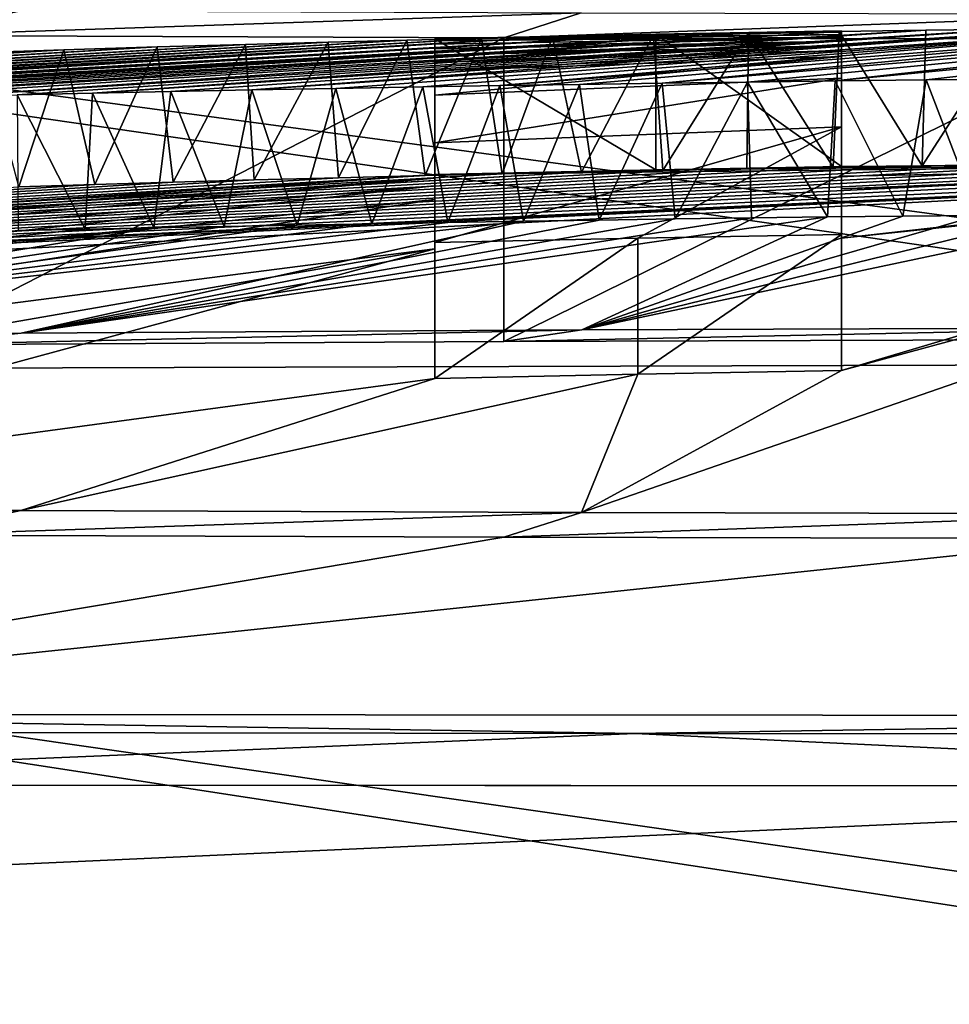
# Model space of a CAD drawing. Header units: millimetres. Extents: x -24 to 72, y 0 to 310.
# Tile 207 of 251: x -1.265 to -0.58, y 308.298 to 309.023. Entities that reach past the tile are written whole.
import ezdxf

# ---------------------------------------------------------------- set-up
doc = ezdxf.new("R2010")
doc.units = ezdxf.units.MM
doc.header["$LTSCALE"] = 65.185185
for name, color, linetype in [('299', 7, 'CONTINUOUS'), ('300', 7, 'CONTINUOUS'), ('343', 7, 'CONTINUOUS'), ('398', 7, 'CONTINUOUS'), ('401', 7, 'CONTINUOUS'), ('403', 7, 'CONTINUOUS'), ('404', 7, 'CONTINUOUS'), ('410', 7, 'CONTINUOUS'), ('411', 7, 'CONTINUOUS'), ('412', 7, 'CONTINUOUS'), ('413', 7, 'CONTINUOUS'), ('414', 7, 'CONTINUOUS'), ('415', 7, 'CONTINUOUS'), ('64', 7, 'CONTINUOUS'), ('76', 7, 'CONTINUOUS')]:
    doc.layers.add(name, color=color, linetype=linetype)

msp = doc.modelspace()

# ---------------------------------------------------------------- linework, layer by layer
at = {"layer": '299', "color": 7, "linetype": 'CONTINUOUS'}
for points in [[(-0.81156, 308.49718, 151.5117), (-2.40609, 308.49941, 151.77838), (-1.68497, 308.51159, 151.7091), (-0.81156, 308.49718, 151.5117)], [(0.00029, 308.51023, 151.56164), (-0.81156, 308.49718, 151.5117), (-1.68497, 308.51159, 151.7091), (0.00029, 308.51023, 151.56164)], [(0.80512, 308.49692, 151.5111), (-0.81156, 308.49718, 151.5117), (0.00029, 308.51023, 151.56164), (0.80512, 308.49692, 151.5111)], [(-0.81156, 308.49718, 151.5117), (-1.71602, 308.45949, 151.54827), (-2.40609, 308.49941, 151.77838), (-0.81156, 308.49718, 151.5117)], [(-0.00207, 308.45841, 151.39826), (-1.71602, 308.45949, 151.54827), (-0.81156, 308.49718, 151.5117), (-0.00207, 308.45841, 151.39826)], [(0.80512, 308.49692, 151.5111), (-0.00207, 308.45841, 151.39826), (-0.81156, 308.49718, 151.5117), (0.80512, 308.49692, 151.5111)]]:
    msp.add_3dface(points, dxfattribs=at)
at = {"layer": '300', "color": 7, "linetype": 'CONTINUOUS'}
for points in [[(-1.34925, 309.01182, 180.33995), (-0.90854, 309.01022, 180.2228), (-1.34909, 308.7838, 167.27655), (-1.34925, 309.01182, 180.33995)], [(-1.34909, 308.7838, 167.27655), (-0.90854, 309.01022, 180.2228), (-0.90842, 308.78629, 167.39366), (-1.34909, 308.7838, 167.27655)], [(-0.90854, 309.01022, 180.2228), (-0.45643, 309.00924, 180.1518), (-0.90842, 308.78629, 167.39366), (-0.90854, 309.01022, 180.2228)], [(-0.90842, 308.78629, 167.39366), (-0.45643, 309.00924, 180.1518), (-0.45628, 308.78778, 167.46465), (-0.90842, 308.78629, 167.39366)], [(-0.90846, 308.64198, 159.12602), (-1.68497, 308.51159, 151.7091), (-1.34917, 308.64357, 159.24317), (-0.90846, 308.64198, 159.12602)], [(-0.45635, 308.64099, 159.05502), (-1.68497, 308.51159, 151.7091), (-0.90846, 308.64198, 159.12602), (-0.45635, 308.64099, 159.05502)], [(0.00029, 308.51023, 151.56164), (-1.68497, 308.51159, 151.7091), (-0.45635, 308.64099, 159.05502), (0.00029, 308.51023, 151.56164)]]:
    msp.add_3dface(points, dxfattribs=at)
at = {"layer": '343', "color": 7, "linetype": 'CONTINUOUS'}
for points in [[(-1.26479, 309.02995, 180.60922), (-1.77434, 309.01402, 180.50184), (-1.66328, 309.03201, 180.76078), (-1.26479, 309.02995, 180.60922)], [(-1.34925, 309.01182, 180.33995), (-1.77434, 309.01402, 180.50184), (-1.26479, 309.02995, 180.60922), (-1.34925, 309.01182, 180.33995)], [(-0.85147, 309.02846, 180.49951), (-1.34925, 309.01182, 180.33995), (-1.26479, 309.02995, 180.60922), (-0.85147, 309.02846, 180.49951)], [(-0.90854, 309.01022, 180.2228), (-1.34925, 309.01182, 180.33995), (-0.85147, 309.02846, 180.49951), (-0.90854, 309.01022, 180.2228)], [(-0.42767, 309.02754, 180.43308), (-0.90854, 309.01022, 180.2228), (-0.85147, 309.02846, 180.49951), (-0.42767, 309.02754, 180.43308)], [(-0.45643, 309.00924, 180.1518), (-0.90854, 309.01022, 180.2228), (-0.42767, 309.02754, 180.43308), (-0.45643, 309.00924, 180.1518)]]:
    msp.add_3dface(points, dxfattribs=at)
at = {"layer": '398', "color": 7, "linetype": 'CONTINUOUS'}
for points in [[(-1.77413, 308.78035, 167.1147), (-1.34909, 308.7838, 167.27655), (-1.26449, 308.79252, 167.00686), (-1.77413, 308.78035, 167.1147)], [(-1.66299, 308.78929, 166.85532), (-1.77413, 308.78035, 167.1147), (-1.26449, 308.79252, 167.00686), (-1.66299, 308.78929, 166.85532)], [(-1.34909, 308.7838, 167.27655), (-0.90842, 308.78629, 167.39366), (-0.85111, 308.79486, 167.11654), (-1.34909, 308.7838, 167.27655)], [(-1.26449, 308.79252, 167.00686), (-1.34909, 308.7838, 167.27655), (-0.85111, 308.79486, 167.11654), (-1.26449, 308.79252, 167.00686)], [(-0.90842, 308.78629, 167.39366), (-0.45628, 308.78778, 167.46465), (-0.42735, 308.79626, 167.18293), (-0.90842, 308.78629, 167.39366)], [(-0.85111, 308.79486, 167.11654), (-0.90842, 308.78629, 167.39366), (-0.42735, 308.79626, 167.18293), (-0.85111, 308.79486, 167.11654)], [(-1.26469, 308.66171, 159.51243), (-1.77426, 308.64577, 159.40505), (-1.66318, 308.66377, 159.66398), (-1.26469, 308.66171, 159.51243)], [(-1.34917, 308.64357, 159.24317), (-1.77426, 308.64577, 159.40505), (-1.26469, 308.66171, 159.51243), (-1.34917, 308.64357, 159.24317)], [(-0.85137, 308.66022, 159.40273), (-1.34917, 308.64357, 159.24317), (-1.26469, 308.66171, 159.51243), (-0.85137, 308.66022, 159.40273)], [(-0.90846, 308.64198, 159.12602), (-1.34917, 308.64357, 159.24317), (-0.85137, 308.66022, 159.40273), (-0.90846, 308.64198, 159.12602)], [(-0.42758, 308.6593, 159.33629), (-0.90846, 308.64198, 159.12602), (-0.85137, 308.66022, 159.40273), (-0.42758, 308.6593, 159.33629)], [(-0.45635, 308.64099, 159.05502), (-0.90846, 308.64198, 159.12602), (-0.42758, 308.6593, 159.33629), (-0.45635, 308.64099, 159.05502)]]:
    msp.add_3dface(points, dxfattribs=at)
at = {"layer": '401', "color": 7, "linetype": 'CONTINUOUS'}
for points in [[(-4.01882, 308.71235, 162.8532), (-4.01885, 308.72654, 163.66585), (0.00053, 308.92007, 164.22639), (-4.01882, 308.71235, 162.8532)], [(-4.01885, 308.72654, 163.66585), (-3.95456, 308.73384, 164.06842), (0.00053, 308.92007, 164.22639), (-4.01885, 308.72654, 163.66585)], [(-4.01882, 308.71235, 162.8532), (0.00053, 308.92007, 164.22639), (-0.95947, 308.90941, 163.7865), (-4.01882, 308.71235, 162.8532)], [(-3.95456, 308.73384, 164.06842), (-3.84799, 308.74116, 164.46254), (0.00053, 308.92007, 164.22639), (-3.95456, 308.73384, 164.06842)], [(0.00053, 308.92007, 164.22639), (-3.84799, 308.74116, 164.46254), (-0.07208, 308.92002, 164.22675), (0.00053, 308.92007, 164.22639)], [(-0.07208, 308.92002, 164.22675), (-3.84799, 308.74116, 164.46254), (-0.143, 308.91984, 164.22782), (-0.07208, 308.92002, 164.22675)], [(-0.143, 308.91984, 164.22782), (-3.84799, 308.74116, 164.46254), (-0.21223, 308.91955, 164.22955), (-0.143, 308.91984, 164.22782)], [(-0.21223, 308.91955, 164.22955), (-3.84799, 308.74116, 164.46254), (-0.27976, 308.91914, 164.2319), (-0.21223, 308.91955, 164.22955)], [(-0.27976, 308.91914, 164.2319), (-3.84799, 308.74116, 164.46254), (-0.34557, 308.91864, 164.23481), (-0.27976, 308.91914, 164.2319)], [(-0.34557, 308.91864, 164.23481), (-3.84799, 308.74116, 164.46254), (-0.40956, 308.91806, 164.23824), (-0.34557, 308.91864, 164.23481)], [(-0.40956, 308.91806, 164.23824), (-3.84799, 308.74116, 164.46254), (-0.47182, 308.91738, 164.24215), (-0.40956, 308.91806, 164.23824)], [(-0.47182, 308.91738, 164.24215), (-3.84799, 308.74116, 164.46254), (-0.53249, 308.91664, 164.24651), (-0.47182, 308.91738, 164.24215)], [(-0.53249, 308.91664, 164.24651), (-3.84799, 308.74116, 164.46254), (-0.60007, 308.9157, 164.25203), (-0.53249, 308.91664, 164.24651)], [(-0.60007, 308.9157, 164.25203), (-3.84799, 308.74116, 164.46254), (-0.66575, 308.91467, 164.25808), (-0.60007, 308.9157, 164.25203)], [(-0.95947, 308.90941, 163.7865), (0.00053, 308.92007, 164.22639), (-0.79637, 308.91282, 163.78644), (-0.95947, 308.90941, 163.7865)], [(-0.79637, 308.91282, 163.78644), (0.00053, 308.92007, 164.22639), (-0.65947, 308.91518, 163.7864), (-0.79637, 308.91282, 163.78644)], [(0.00053, 308.92007, 164.22639), (-0.14947, 308.91994, 163.76632), (-0.65947, 308.89882, 162.79966), (0.00053, 308.92007, 164.22639)], [(-0.65947, 308.91518, 163.7864), (0.00053, 308.92007, 164.22639), (-0.65947, 308.91287, 163.50299), (-0.65947, 308.91518, 163.7864)], [(-0.65947, 308.91287, 163.50299), (0.00053, 308.92007, 164.22639), (-0.65947, 308.90823, 163.19799), (-0.65947, 308.91287, 163.50299)], [(-0.65947, 308.90823, 163.19799), (0.00053, 308.92007, 164.22639), (-0.65947, 308.89882, 162.79966), (-0.65947, 308.90823, 163.19799)], [(-0.14947, 308.91994, 163.76632), (-0.14947, 308.91642, 163.40093), (-0.65947, 308.8625, 161.87841), (-0.14947, 308.91994, 163.76632)], [(-0.65947, 308.89882, 162.79966), (-0.14947, 308.91994, 163.76632), (-0.65947, 308.8625, 161.87841), (-0.65947, 308.89882, 162.79966)], [(-0.14947, 308.91642, 163.40093), (-0.14947, 308.90321, 162.78331), (-0.65947, 308.76488, 160.43851), (-0.14947, 308.91642, 163.40093)], [(-0.65947, 308.8625, 161.87841), (-0.14947, 308.91642, 163.40093), (-0.65947, 308.76488, 160.43851), (-0.65947, 308.8625, 161.87841)], [(-3.84794, 308.69917, 162.05679), (-4.01882, 308.71235, 162.8532), (-0.95947, 308.90941, 163.7865), (-3.84794, 308.69917, 162.05679)], [(-0.66575, 308.91467, 164.25808), (-3.84799, 308.74116, 164.46254), (-0.72942, 308.91358, 164.26459), (-0.66575, 308.91467, 164.25808)], [(-0.72942, 308.91358, 164.26459), (-3.84799, 308.74116, 164.46254), (-0.79123, 308.91242, 164.27153), (-0.72942, 308.91358, 164.26459)], [(-0.79123, 308.91242, 164.27153), (-3.84799, 308.74116, 164.46254), (-0.85136, 308.91119, 164.2789), (-0.79123, 308.91242, 164.27153)], [(-3.84799, 308.74116, 164.46254), (-3.69994, 308.74843, 164.8447), (-0.85136, 308.91119, 164.2789), (-3.84799, 308.74116, 164.46254)], [(-3.84794, 308.69917, 162.05679), (-0.95947, 308.90941, 163.7865), (-0.95947, 308.90658, 163.45964), (-3.84794, 308.69917, 162.05679)], [(-0.85136, 308.91119, 164.2789), (-3.69994, 308.74843, 164.8447), (-0.90981, 308.90991, 164.28667), (-0.85136, 308.91119, 164.2789)], [(-0.90981, 308.90991, 164.28667), (-3.69994, 308.74843, 164.8447), (-0.96648, 308.90859, 164.29478), (-0.90981, 308.90991, 164.28667)], [(-0.96648, 308.90859, 164.29478), (-3.69994, 308.74843, 164.8447), (-1.03052, 308.907, 164.30465), (-0.96648, 308.90859, 164.29478)], [(-3.51176, 308.68744, 161.30875), (-3.84794, 308.69917, 162.05679), (-0.95947, 308.90658, 163.45964), (-3.51176, 308.68744, 161.30875)], [(-1.03052, 308.907, 164.30465), (-3.69994, 308.74843, 164.8447), (-1.09251, 308.90535, 164.31496), (-1.03052, 308.907, 164.30465)], [(-1.09251, 308.90535, 164.31496), (-3.69994, 308.74843, 164.8447), (-1.15241, 308.90367, 164.32565), (-1.09251, 308.90535, 164.31496)], [(-1.15241, 308.90367, 164.32565), (-3.69994, 308.74843, 164.8447), (-1.2102, 308.90195, 164.33668), (-1.15241, 308.90367, 164.32565)], [(-1.2102, 308.90195, 164.33668), (-3.69994, 308.74843, 164.8447), (-1.26607, 308.90021, 164.34804), (-1.2102, 308.90195, 164.33668)], [(-0.95947, 308.90103, 163.12526), (-3.51176, 308.68744, 161.30875), (-0.95947, 308.90658, 163.45964), (-0.95947, 308.90103, 163.12526)], [(-3.0221, 308.67749, 160.64108), (-3.51176, 308.68744, 161.30875), (-0.95947, 308.90103, 163.12526), (-3.0221, 308.67749, 160.64108)], [(-0.95947, 308.89092, 162.72677), (-3.0221, 308.67749, 160.64108), (-0.95947, 308.90103, 163.12526), (-0.95947, 308.89092, 162.72677)], [(-0.42758, 308.6593, 159.33629), (-0.85137, 308.66022, 159.40273), (-0.14947, 308.90321, 162.78331), (-0.42758, 308.6593, 159.33629)], [(-0.14947, 308.90321, 162.78331), (-0.85137, 308.66022, 159.40273), (-0.65947, 308.76488, 160.43851), (-0.14947, 308.90321, 162.78331)], [(-2.39765, 308.66955, 160.08407), (-3.0221, 308.67749, 160.64108), (-0.95947, 308.89092, 162.72677), (-2.39765, 308.66955, 160.08407)], [(-0.95947, 308.85466, 161.83817), (-2.39765, 308.66955, 160.08407), (-0.95947, 308.89092, 162.72677), (-0.95947, 308.85466, 161.83817)], [(-0.85111, 308.79486, 167.11654), (-0.42735, 308.79626, 167.18293), (-0.44784, 308.88022, 165.77317), (-0.85111, 308.79486, 167.11654)], [(-0.50335, 308.87976, 165.76939), (-0.85111, 308.79486, 167.11654), (-0.44784, 308.88022, 165.77317), (-0.50335, 308.87976, 165.76939)], [(-0.55885, 308.87924, 165.76519), (-0.85111, 308.79486, 167.11654), (-0.50335, 308.87976, 165.76939), (-0.55885, 308.87924, 165.76519)], [(-0.61439, 308.87867, 165.76053), (-0.85111, 308.79486, 167.11654), (-0.55885, 308.87924, 165.76519), (-0.61439, 308.87867, 165.76053)], [(-0.66999, 308.87804, 165.75535), (-0.85111, 308.79486, 167.11654), (-0.61439, 308.87867, 165.76053), (-0.66999, 308.87804, 165.75535)], [(-1.66299, 308.78929, 166.85532), (-1.26449, 308.79252, 167.00686), (-0.89406, 308.87497, 165.72945), (-1.66299, 308.78929, 166.85532)], [(-0.94989, 308.87407, 165.72166), (-1.66299, 308.78929, 166.85532), (-0.89406, 308.87497, 165.72945), (-0.94989, 308.87407, 165.72166)], [(-1.00581, 308.87311, 165.71344), (-1.66299, 308.78929, 166.85532), (-0.94989, 308.87407, 165.72166), (-1.00581, 308.87311, 165.71344)], [(-1.06101, 308.87211, 165.70465), (-1.66299, 308.78929, 166.85532), (-1.00581, 308.87311, 165.71344), (-1.06101, 308.87211, 165.70465)], [(-1.11463, 308.87111, 165.69531), (-1.66299, 308.78929, 166.85532), (-1.06101, 308.87211, 165.70465), (-1.11463, 308.87111, 165.69531)], [(-1.26449, 308.79252, 167.00686), (-0.85111, 308.79486, 167.11654), (-0.66999, 308.87804, 165.75535), (-1.26449, 308.79252, 167.00686)], [(-0.72589, 308.87736, 165.74967), (-1.26449, 308.79252, 167.00686), (-0.66999, 308.87804, 165.75535), (-0.72589, 308.87736, 165.74967)], [(-0.78207, 308.87661, 165.7435), (-1.26449, 308.79252, 167.00686), (-0.72589, 308.87736, 165.74967), (-0.78207, 308.87661, 165.7435)], [(-0.83825, 308.87581, 165.73677), (-1.26449, 308.79252, 167.00686), (-0.78207, 308.87661, 165.7435), (-0.83825, 308.87581, 165.73677)], [(-0.89406, 308.87497, 165.72945), (-1.26449, 308.79252, 167.00686), (-0.83825, 308.87581, 165.73677), (-0.89406, 308.87497, 165.72945)], [(-2.04226, 308.78523, 166.66388), (-1.66299, 308.78929, 166.85532), (-1.16659, 308.87009, 165.68575), (-2.04226, 308.78523, 166.66388)], [(-1.21729, 308.86904, 165.67612), (-2.04226, 308.78523, 166.66388), (-1.16659, 308.87009, 165.68575), (-1.21729, 308.86904, 165.67612)], [(-1.26652, 308.86798, 165.66624), (-2.04226, 308.78523, 166.66388), (-1.21729, 308.86904, 165.67612), (-1.26652, 308.86798, 165.66624)], [(-1.16659, 308.87009, 165.68575), (-1.66299, 308.78929, 166.85532), (-1.11463, 308.87111, 165.69531), (-1.16659, 308.87009, 165.68575)], [(-2.04225, 308.66639, 159.85538), (-2.39765, 308.66955, 160.08407), (-0.95947, 308.85466, 161.83817), (-2.04225, 308.66639, 159.85538)], [(-1.66318, 308.66377, 159.66398), (-2.04225, 308.66639, 159.85538), (-0.95947, 308.85466, 161.83817), (-1.66318, 308.66377, 159.66398)], [(-0.95947, 308.7591, 160.43861), (-1.66318, 308.66377, 159.66398), (-0.95947, 308.85466, 161.83817), (-0.95947, 308.7591, 160.43861)], [(-0.65947, 308.76488, 160.43851), (-0.85137, 308.66022, 159.40273), (-0.80967, 308.76226, 160.43856), (-0.65947, 308.76488, 160.43851)], [(-1.26469, 308.66171, 159.51243), (-1.66318, 308.66377, 159.66398), (-0.95947, 308.7591, 160.43861), (-1.26469, 308.66171, 159.51243)], [(-0.85137, 308.66022, 159.40273), (-1.26469, 308.66171, 159.51243), (-0.80967, 308.76226, 160.43856), (-0.85137, 308.66022, 159.40273)], [(-0.80967, 308.76226, 160.43856), (-1.26469, 308.66171, 159.51243), (-0.95947, 308.7591, 160.43861), (-0.80967, 308.76226, 160.43856)]]:
    msp.add_3dface(points, dxfattribs=at)
at = {"layer": '403', "color": 7, "linetype": 'CONTINUOUS'}
for points in [[(-0.53523, 309.01662, 164.24497), (-0.59731, 309.01576, 164.25004), (-1.3213, 308.96697, 165.65251), (-0.53523, 309.01662, 164.24497)], [(-1.26739, 308.96816, 165.66423), (-0.53523, 309.01662, 164.24497), (-1.3213, 308.96697, 165.65251), (-1.26739, 308.96816, 165.66423)], [(-1.21169, 308.96935, 165.67549), (-0.53523, 309.01662, 164.24497), (-1.26739, 308.96816, 165.66423), (-1.21169, 308.96935, 165.67549)], [(-0.47453, 309.01737, 164.24058), (-0.53523, 309.01662, 164.24497), (-1.21169, 308.96935, 165.67549), (-0.47453, 309.01737, 164.24058)], [(-1.15406, 308.97053, 165.68637), (-0.47453, 309.01737, 164.24058), (-1.21169, 308.96935, 165.67549), (-1.15406, 308.97053, 165.68637)], [(-1.09426, 308.97169, 165.69708), (-0.47453, 309.01737, 164.24058), (-1.15406, 308.97053, 165.68637), (-1.09426, 308.97169, 165.69708)], [(-0.41482, 309.01802, 164.23679), (-0.47453, 309.01737, 164.24058), (-1.09426, 308.97169, 165.69708), (-0.41482, 309.01802, 164.23679)], [(-1.03231, 308.97283, 165.70743), (-0.41482, 309.01802, 164.23679), (-1.09426, 308.97169, 165.69708), (-1.03231, 308.97283, 165.70743)], [(-0.96829, 308.97395, 165.71715), (-0.41482, 309.01802, 164.23679), (-1.03231, 308.97283, 165.70743), (-0.96829, 308.97395, 165.71715)], [(-0.91149, 308.97488, 165.7252), (-0.41482, 309.01802, 164.23679), (-0.96829, 308.97395, 165.71715), (-0.91149, 308.97488, 165.7252)], [(-0.35559, 309.01857, 164.23356), (-0.41482, 309.01802, 164.23679), (-0.91149, 308.97488, 165.7252), (-0.35559, 309.01857, 164.23356)], [(-0.85263, 308.97578, 165.73316), (-0.35559, 309.01857, 164.23356), (-0.91149, 308.97488, 165.7252), (-0.85263, 308.97578, 165.73316)], [(-0.79175, 308.97666, 165.74063), (-0.35559, 309.01857, 164.23356), (-0.85263, 308.97578, 165.73316), (-0.79175, 308.97666, 165.74063)], [(-0.29662, 309.01904, 164.23084), (-0.35559, 309.01857, 164.23356), (-0.79175, 308.97666, 165.74063), (-0.29662, 309.01904, 164.23084)], [(-0.72894, 308.9775, 165.74753), (-0.29662, 309.01904, 164.23084), (-0.79175, 308.97666, 165.74063), (-0.72894, 308.9775, 165.74753)], [(-0.66413, 308.97829, 165.75402), (-0.29662, 309.01904, 164.23084), (-0.72894, 308.9775, 165.74753), (-0.66413, 308.97829, 165.75402)], [(-0.23754, 309.01942, 164.22861), (-0.29662, 309.01904, 164.23084), (-0.66413, 308.97829, 165.75402), (-0.23754, 309.01942, 164.22861)], [(-0.59724, 308.97903, 165.76029), (-0.23754, 309.01942, 164.22861), (-0.66413, 308.97829, 165.75402), (-0.59724, 308.97903, 165.76029)], [(-0.52782, 308.97971, 165.76603), (-0.23754, 309.01942, 164.22861), (-0.59724, 308.97903, 165.76029), (-0.52782, 308.97971, 165.76603)], [(-0.92503, 309.00961, 164.28697), (-0.98012, 309.0083, 164.29512), (-1.98616, 308.94909, 165.42923), (-0.92503, 309.00961, 164.28697)], [(-1.95171, 308.95011, 165.44632), (-0.92503, 309.00961, 164.28697), (-1.98616, 308.94909, 165.42923), (-1.95171, 308.95011, 165.44632)], [(-1.9155, 308.95118, 165.46325), (-0.92503, 309.00961, 164.28697), (-1.95171, 308.95011, 165.44632), (-1.9155, 308.95118, 165.46325)], [(-0.87273, 309.01077, 164.27994), (-0.92503, 309.00961, 164.28697), (-1.9155, 308.95118, 165.46325), (-0.87273, 309.01077, 164.27994)], [(-1.87741, 308.95231, 165.48013), (-0.87273, 309.01077, 164.27994), (-1.9155, 308.95118, 165.46325), (-1.87741, 308.95231, 165.48013)], [(-1.83744, 308.95347, 165.49686), (-0.87273, 309.01077, 164.27994), (-1.87741, 308.95231, 165.48013), (-1.83744, 308.95347, 165.49686)], [(-1.79558, 308.95468, 165.51338), (-0.87273, 309.01077, 164.27994), (-1.83744, 308.95347, 165.49686), (-1.79558, 308.95468, 165.51338)], [(-0.79824, 309.01231, 164.27056), (-0.87273, 309.01077, 164.27994), (-1.79558, 308.95468, 165.51338), (-0.79824, 309.01231, 164.27056)], [(-1.75165, 308.95594, 165.52984), (-0.79824, 309.01231, 164.27056), (-1.79558, 308.95468, 165.51338), (-1.75165, 308.95594, 165.52984)], [(-1.70571, 308.95723, 165.54606), (-0.79824, 309.01231, 164.27056), (-1.75165, 308.95594, 165.52984), (-1.70571, 308.95723, 165.54606)], [(-0.72811, 309.01363, 164.26272), (-0.79824, 309.01231, 164.27056), (-1.70571, 308.95723, 165.54606), (-0.72811, 309.01363, 164.26272)], [(-1.6577, 308.95855, 165.56202), (-0.72811, 309.01363, 164.26272), (-1.70571, 308.95723, 165.54606), (-1.6577, 308.95855, 165.56202)], [(-1.60743, 308.9599, 165.57789), (-0.72811, 309.01363, 164.26272), (-1.6577, 308.95855, 165.56202), (-1.60743, 308.9599, 165.57789)], [(-1.55497, 308.96128, 165.59341), (-0.72811, 309.01363, 164.26272), (-1.60743, 308.9599, 165.57789), (-1.55497, 308.96128, 165.59341)], [(-0.66134, 309.01477, 164.25587), (-0.72811, 309.01363, 164.26272), (-1.55497, 308.96128, 165.59341), (-0.66134, 309.01477, 164.25587)], [(-1.50024, 308.96269, 165.60863), (-0.66134, 309.01477, 164.25587), (-1.55497, 308.96128, 165.59341), (-1.50024, 308.96269, 165.60863)], [(-1.44301, 308.9641, 165.62371), (-0.66134, 309.01477, 164.25587), (-1.50024, 308.96269, 165.60863), (-1.44301, 308.9641, 165.62371)], [(-0.59731, 309.01576, 164.25004), (-0.66134, 309.01477, 164.25587), (-1.44301, 308.9641, 165.62371), (-0.59731, 309.01576, 164.25004)], [(-1.38343, 308.96553, 165.63829), (-0.59731, 309.01576, 164.25004), (-1.44301, 308.9641, 165.62371), (-1.38343, 308.96553, 165.63829)], [(-1.3213, 308.96697, 165.65251), (-0.59731, 309.01576, 164.25004), (-1.38343, 308.96553, 165.63829), (-1.3213, 308.96697, 165.65251)], [(-1.16416, 309.00338, 164.32628), (-1.23287, 309.00131, 164.33959), (-2.21165, 308.94263, 165.28199), (-1.16416, 309.00338, 164.32628)], [(-2.18563, 308.94331, 165.30368), (-1.16416, 309.00338, 164.32628), (-2.21165, 308.94263, 165.28199), (-2.18563, 308.94331, 165.30368)], [(-2.15725, 308.94409, 165.32542), (-1.16416, 309.00338, 164.32628), (-2.18563, 308.94331, 165.30368), (-2.15725, 308.94409, 165.32542)], [(-1.09905, 309.00522, 164.31429), (-1.16416, 309.00338, 164.32628), (-2.15725, 308.94409, 165.32542), (-1.09905, 309.00522, 164.31429)], [(-2.13277, 308.94478, 165.34283), (-1.09905, 309.00522, 164.31429), (-2.15725, 308.94409, 165.32542), (-2.13277, 308.94478, 165.34283)], [(-2.10676, 308.94553, 165.36018), (-1.09905, 309.00522, 164.31429), (-2.13277, 308.94478, 165.34283), (-2.10676, 308.94553, 165.36018)], [(-1.03801, 309.00685, 164.30408), (-1.09905, 309.00522, 164.31429), (-2.10676, 308.94553, 165.36018), (-1.03801, 309.00685, 164.30408)], [(-2.0791, 308.94634, 165.37753), (-1.03801, 309.00685, 164.30408), (-2.10676, 308.94553, 165.36018), (-2.0791, 308.94634, 165.37753)], [(-2.0498, 308.9472, 165.39484), (-1.03801, 309.00685, 164.30408), (-2.0791, 308.94634, 165.37753), (-2.0498, 308.9472, 165.39484)], [(-0.98012, 309.0083, 164.29512), (-1.03801, 309.00685, 164.30408), (-2.0498, 308.9472, 165.39484), (-0.98012, 309.0083, 164.29512)], [(-2.01885, 308.94812, 165.41205), (-0.98012, 309.0083, 164.29512), (-2.0498, 308.9472, 165.39484), (-2.01885, 308.94812, 165.41205)], [(-1.98616, 308.94909, 165.42923), (-0.98012, 309.0083, 164.29512), (-2.01885, 308.94812, 165.41205), (-1.98616, 308.94909, 165.42923)], [(-1.23287, 309.00131, 164.33959), (-1.29245, 308.99942, 164.3519), (-2.25677, 308.94154, 165.23886), (-1.23287, 309.00131, 164.33959)], [(-2.23535, 308.94204, 165.26035), (-1.23287, 309.00131, 164.33959), (-2.25677, 308.94154, 165.23886), (-2.23535, 308.94204, 165.26035)], [(-2.21165, 308.94263, 165.28199), (-1.23287, 309.00131, 164.33959), (-2.23535, 308.94204, 165.26035), (-2.21165, 308.94263, 165.28199)]]:
    msp.add_3dface(points, dxfattribs=at)
at = {"layer": '404', "color": 7, "linetype": 'CONTINUOUS'}
for points in [[(-0.95946, 309.00943, 163.78476), (-0.79634, 309.01283, 163.7847), (-0.65945, 309.01418, 163.63298), (-0.95946, 309.00943, 163.78476)], [(-0.65945, 309.01265, 163.48285), (-0.95946, 309.00943, 163.78476), (-0.65945, 309.01418, 163.63298), (-0.65945, 309.01265, 163.48285)], [(-0.95945, 309.008, 163.58492), (-0.95946, 309.00943, 163.78476), (-0.65945, 309.01265, 163.48285), (-0.95945, 309.008, 163.58492)], [(-0.65945, 309.0105, 163.32786), (-0.95945, 309.008, 163.58492), (-0.65945, 309.01265, 163.48285), (-0.65945, 309.0105, 163.32786)], [(-0.95945, 309.00552, 163.37931), (-0.95945, 309.008, 163.58492), (-0.65945, 309.0105, 163.32786), (-0.95945, 309.00552, 163.37931)], [(-0.95945, 309.00195, 163.16926), (-0.95945, 309.00552, 163.37931), (-0.65945, 309.0105, 163.32786), (-0.95945, 309.00195, 163.16926)], [(-0.65945, 309.00772, 163.16971), (-0.95945, 309.00195, 163.16926), (-0.65945, 309.0105, 163.32786), (-0.65945, 309.00772, 163.16971)], [(-0.79634, 309.01283, 163.7847), (-0.65945, 309.01518, 163.78466), (-0.65945, 309.01418, 163.63298), (-0.79634, 309.01283, 163.7847)], [(-0.95945, 308.99741, 162.96247), (-0.95945, 309.00195, 163.16926), (-0.65945, 309.00772, 163.16971), (-0.95945, 308.99741, 162.96247)], [(-0.65945, 309.00442, 163.01513), (-0.95945, 308.99741, 162.96247), (-0.65945, 309.00772, 163.16971), (-0.65945, 309.00442, 163.01513)], [(-0.95945, 308.99203, 162.76193), (-0.95945, 308.99741, 162.96247), (-0.65945, 309.00442, 163.01513), (-0.95945, 308.99203, 162.76193)], [(-0.65945, 309.00068, 162.86531), (-0.95945, 308.99203, 162.76193), (-0.65945, 309.00442, 163.01513), (-0.65945, 309.00068, 162.86531)], [(-0.95945, 308.98571, 162.56194), (-0.95945, 308.99203, 162.76193), (-0.65945, 309.00068, 162.86531), (-0.95945, 308.98571, 162.56194)], [(-0.65945, 308.99633, 162.71312), (-0.95945, 308.98571, 162.56194), (-0.65945, 309.00068, 162.86531), (-0.65945, 308.99633, 162.71312)], [(-0.95945, 308.96786, 162.10911), (-0.95945, 308.98571, 162.56194), (-0.65945, 308.99633, 162.71312), (-0.95945, 308.96786, 162.10911)], [(-0.65945, 308.98046, 162.26858), (-0.95945, 308.96786, 162.10911), (-0.65945, 308.99633, 162.71312), (-0.65945, 308.98046, 162.26858)], [(-0.95945, 308.93281, 161.44509), (-0.95945, 308.96786, 162.10911), (-0.65945, 308.98046, 162.26858), (-0.95945, 308.93281, 161.44509)], [(-0.65945, 308.94454, 161.54552), (-0.95945, 308.93281, 161.44509), (-0.65945, 308.98046, 162.26858), (-0.65945, 308.94454, 161.54552)], [(-0.95946, 308.85934, 160.43686), (-0.95945, 308.93281, 161.44509), (-0.65945, 308.94454, 161.54552), (-0.95946, 308.85934, 160.43686)], [(-0.80964, 308.86249, 160.43681), (-0.95946, 308.85934, 160.43686), (-0.65945, 308.94454, 161.54552), (-0.80964, 308.86249, 160.43681)], [(-0.65946, 308.86511, 160.43677), (-0.80964, 308.86249, 160.43681), (-0.65945, 308.94454, 161.54552), (-0.65946, 308.86511, 160.43677)]]:
    msp.add_3dface(points, dxfattribs=at)
at = {"layer": '410', "color": 7, "linetype": 'CONTINUOUS'}
for points in [[(-1.00581, 308.87311, 165.71344), (-0.96829, 308.97395, 165.71715), (-1.03231, 308.97283, 165.70743), (-1.00581, 308.87311, 165.71344)], [(-1.00581, 308.87311, 165.71344), (-0.94989, 308.87407, 165.72166), (-0.96829, 308.97395, 165.71715), (-1.00581, 308.87311, 165.71344)], [(-0.94989, 308.87407, 165.72166), (-0.91149, 308.97488, 165.7252), (-0.96829, 308.97395, 165.71715), (-0.94989, 308.87407, 165.72166)], [(-0.94989, 308.87407, 165.72166), (-0.89406, 308.87497, 165.72945), (-0.91149, 308.97488, 165.7252), (-0.94989, 308.87407, 165.72166)], [(-0.89406, 308.87497, 165.72945), (-0.85263, 308.97578, 165.73316), (-0.91149, 308.97488, 165.7252), (-0.89406, 308.87497, 165.72945)], [(-0.89406, 308.87497, 165.72945), (-0.83825, 308.87581, 165.73677), (-0.85263, 308.97578, 165.73316), (-0.89406, 308.87497, 165.72945)], [(-0.83825, 308.87581, 165.73677), (-0.79175, 308.97666, 165.74063), (-0.85263, 308.97578, 165.73316), (-0.83825, 308.87581, 165.73677)], [(-0.83825, 308.87581, 165.73677), (-0.78207, 308.87661, 165.7435), (-0.79175, 308.97666, 165.74063), (-0.83825, 308.87581, 165.73677)], [(-0.78207, 308.87661, 165.7435), (-0.72894, 308.9775, 165.74753), (-0.79175, 308.97666, 165.74063), (-0.78207, 308.87661, 165.7435)], [(-0.78207, 308.87661, 165.7435), (-0.72589, 308.87736, 165.74967), (-0.72894, 308.9775, 165.74753), (-0.78207, 308.87661, 165.7435)], [(-0.66999, 308.87804, 165.75535), (-0.66413, 308.97829, 165.75402), (-0.72894, 308.9775, 165.74753), (-0.66999, 308.87804, 165.75535)], [(-0.72589, 308.87736, 165.74967), (-0.66999, 308.87804, 165.75535), (-0.72894, 308.9775, 165.74753), (-0.72589, 308.87736, 165.74967)], [(-0.66999, 308.87804, 165.75535), (-0.61439, 308.87867, 165.76053), (-0.66413, 308.97829, 165.75402), (-0.66999, 308.87804, 165.75535)], [(-0.61439, 308.87867, 165.76053), (-0.59724, 308.97903, 165.76029), (-0.66413, 308.97829, 165.75402), (-0.61439, 308.87867, 165.76053)], [(-0.61439, 308.87867, 165.76053), (-0.55885, 308.87924, 165.76519), (-0.59724, 308.97903, 165.76029), (-0.61439, 308.87867, 165.76053)], [(-0.55885, 308.87924, 165.76519), (-0.52782, 308.97971, 165.76603), (-0.59724, 308.97903, 165.76029), (-0.55885, 308.87924, 165.76519)], [(-1.21729, 308.86904, 165.67612), (-1.21169, 308.96935, 165.67549), (-1.26739, 308.96816, 165.66423), (-1.21729, 308.86904, 165.67612)], [(-1.26652, 308.86798, 165.66624), (-1.21729, 308.86904, 165.67612), (-1.26739, 308.96816, 165.66423), (-1.26652, 308.86798, 165.66624)], [(-1.21729, 308.86904, 165.67612), (-1.16659, 308.87009, 165.68575), (-1.21169, 308.96935, 165.67549), (-1.21729, 308.86904, 165.67612)], [(-1.16659, 308.87009, 165.68575), (-1.15406, 308.97053, 165.68637), (-1.21169, 308.96935, 165.67549), (-1.16659, 308.87009, 165.68575)], [(-1.16659, 308.87009, 165.68575), (-1.11463, 308.87111, 165.69531), (-1.15406, 308.97053, 165.68637), (-1.16659, 308.87009, 165.68575)], [(-1.11463, 308.87111, 165.69531), (-1.09426, 308.97169, 165.69708), (-1.15406, 308.97053, 165.68637), (-1.11463, 308.87111, 165.69531)], [(-1.11463, 308.87111, 165.69531), (-1.06101, 308.87211, 165.70465), (-1.09426, 308.97169, 165.69708), (-1.11463, 308.87111, 165.69531)], [(-1.06101, 308.87211, 165.70465), (-1.03231, 308.97283, 165.70743), (-1.09426, 308.97169, 165.69708), (-1.06101, 308.87211, 165.70465)], [(-1.06101, 308.87211, 165.70465), (-1.00581, 308.87311, 165.71344), (-1.03231, 308.97283, 165.70743), (-1.06101, 308.87211, 165.70465)]]:
    msp.add_3dface(points, dxfattribs=at)
at = {"layer": '411', "color": 7, "linetype": 'CONTINUOUS'}
for points in [[(-0.53249, 308.91664, 164.24651), (-0.60007, 308.9157, 164.25203), (-0.53523, 309.01662, 164.24497), (-0.53249, 308.91664, 164.24651)], [(-0.60007, 308.9157, 164.25203), (-0.59731, 309.01576, 164.25004), (-0.53523, 309.01662, 164.24497), (-0.60007, 308.9157, 164.25203)], [(-0.96648, 308.90859, 164.29478), (-0.98012, 309.0083, 164.29512), (-0.92503, 309.00961, 164.28697), (-0.96648, 308.90859, 164.29478)], [(-0.90981, 308.90991, 164.28667), (-0.96648, 308.90859, 164.29478), (-0.92503, 309.00961, 164.28697), (-0.90981, 308.90991, 164.28667)], [(-0.90981, 308.90991, 164.28667), (-0.92503, 309.00961, 164.28697), (-0.87273, 309.01077, 164.27994), (-0.90981, 308.90991, 164.28667)], [(-0.85136, 308.91119, 164.2789), (-0.90981, 308.90991, 164.28667), (-0.87273, 309.01077, 164.27994), (-0.85136, 308.91119, 164.2789)], [(-0.85136, 308.91119, 164.2789), (-0.87273, 309.01077, 164.27994), (-0.79824, 309.01231, 164.27056), (-0.85136, 308.91119, 164.2789)], [(-0.79123, 308.91242, 164.27153), (-0.85136, 308.91119, 164.2789), (-0.79824, 309.01231, 164.27056), (-0.79123, 308.91242, 164.27153)], [(-0.79123, 308.91242, 164.27153), (-0.79824, 309.01231, 164.27056), (-0.72811, 309.01363, 164.26272), (-0.79123, 308.91242, 164.27153)], [(-0.72942, 308.91358, 164.26459), (-0.79123, 308.91242, 164.27153), (-0.72811, 309.01363, 164.26272), (-0.72942, 308.91358, 164.26459)], [(-0.66575, 308.91467, 164.25808), (-0.72942, 308.91358, 164.26459), (-0.72811, 309.01363, 164.26272), (-0.66575, 308.91467, 164.25808)], [(-0.66575, 308.91467, 164.25808), (-0.72811, 309.01363, 164.26272), (-0.66134, 309.01477, 164.25587), (-0.66575, 308.91467, 164.25808)], [(-0.60007, 308.9157, 164.25203), (-0.66575, 308.91467, 164.25808), (-0.66134, 309.01477, 164.25587), (-0.60007, 308.9157, 164.25203)], [(-0.60007, 308.9157, 164.25203), (-0.66134, 309.01477, 164.25587), (-0.59731, 309.01576, 164.25004), (-0.60007, 308.9157, 164.25203)], [(-1.2102, 308.90195, 164.33668), (-1.23287, 309.00131, 164.33959), (-1.16416, 309.00338, 164.32628), (-1.2102, 308.90195, 164.33668)], [(-1.15241, 308.90367, 164.32565), (-1.2102, 308.90195, 164.33668), (-1.16416, 309.00338, 164.32628), (-1.15241, 308.90367, 164.32565)], [(-1.15241, 308.90367, 164.32565), (-1.16416, 309.00338, 164.32628), (-1.09905, 309.00522, 164.31429), (-1.15241, 308.90367, 164.32565)], [(-1.09251, 308.90535, 164.31496), (-1.15241, 308.90367, 164.32565), (-1.09905, 309.00522, 164.31429), (-1.09251, 308.90535, 164.31496)], [(-1.09251, 308.90535, 164.31496), (-1.09905, 309.00522, 164.31429), (-1.03801, 309.00685, 164.30408), (-1.09251, 308.90535, 164.31496)], [(-1.03052, 308.907, 164.30465), (-1.09251, 308.90535, 164.31496), (-1.03801, 309.00685, 164.30408), (-1.03052, 308.907, 164.30465)], [(-1.03052, 308.907, 164.30465), (-1.03801, 309.00685, 164.30408), (-0.98012, 309.0083, 164.29512), (-1.03052, 308.907, 164.30465)], [(-0.96648, 308.90859, 164.29478), (-1.03052, 308.907, 164.30465), (-0.98012, 309.0083, 164.29512), (-0.96648, 308.90859, 164.29478)], [(-1.26607, 308.90021, 164.34804), (-1.29245, 308.99942, 164.3519), (-1.23287, 309.00131, 164.33959), (-1.26607, 308.90021, 164.34804)], [(-1.2102, 308.90195, 164.33668), (-1.26607, 308.90021, 164.34804), (-1.23287, 309.00131, 164.33959), (-1.2102, 308.90195, 164.33668)]]:
    msp.add_3dface(points, dxfattribs=at)
at = {"layer": '412', "color": 7, "linetype": 'CONTINUOUS'}
for points in [[(-0.95947, 308.90941, 163.7865), (-0.79637, 308.91282, 163.78644), (-0.95946, 309.00943, 163.78476), (-0.95947, 308.90941, 163.7865)], [(-0.79637, 308.91282, 163.78644), (-0.79634, 309.01283, 163.7847), (-0.95946, 309.00943, 163.78476), (-0.79637, 308.91282, 163.78644)], [(-0.79637, 308.91282, 163.78644), (-0.65947, 308.91518, 163.7864), (-0.79634, 309.01283, 163.7847), (-0.79637, 308.91282, 163.78644)], [(-0.65947, 308.91518, 163.7864), (-0.65945, 309.01518, 163.78466), (-0.79634, 309.01283, 163.7847), (-0.65947, 308.91518, 163.7864)]]:
    msp.add_3dface(points, dxfattribs=at)
at = {"layer": '413', "color": 7, "linetype": 'CONTINUOUS'}
for points in [[(-0.95947, 308.90941, 163.7865), (-0.95946, 309.00943, 163.78476), (-0.95945, 309.008, 163.58492), (-0.95947, 308.90941, 163.7865)], [(-0.95947, 308.90658, 163.45964), (-0.95947, 308.90941, 163.7865), (-0.95945, 309.008, 163.58492), (-0.95947, 308.90658, 163.45964)], [(-0.95947, 308.90658, 163.45964), (-0.95945, 309.008, 163.58492), (-0.95945, 309.00552, 163.37931), (-0.95947, 308.90658, 163.45964)], [(-0.95947, 308.90658, 163.45964), (-0.95945, 309.00552, 163.37931), (-0.95945, 309.00195, 163.16926), (-0.95947, 308.90658, 163.45964)], [(-0.95947, 308.90103, 163.12526), (-0.95947, 308.90658, 163.45964), (-0.95945, 309.00195, 163.16926), (-0.95947, 308.90103, 163.12526)], [(-0.95947, 308.90103, 163.12526), (-0.95945, 309.00195, 163.16926), (-0.95945, 308.99741, 162.96247), (-0.95947, 308.90103, 163.12526)], [(-0.95947, 308.90103, 163.12526), (-0.95945, 308.99741, 162.96247), (-0.95945, 308.99203, 162.76193), (-0.95947, 308.90103, 163.12526)], [(-0.95947, 308.89092, 162.72677), (-0.95947, 308.90103, 163.12526), (-0.95945, 308.99203, 162.76193), (-0.95947, 308.89092, 162.72677)], [(-0.95947, 308.89092, 162.72677), (-0.95945, 308.99203, 162.76193), (-0.95945, 308.98571, 162.56194), (-0.95947, 308.89092, 162.72677)], [(-0.95947, 308.89092, 162.72677), (-0.95945, 308.98571, 162.56194), (-0.95945, 308.96786, 162.10911), (-0.95947, 308.89092, 162.72677)], [(-0.95947, 308.85466, 161.83817), (-0.95947, 308.89092, 162.72677), (-0.95945, 308.96786, 162.10911), (-0.95947, 308.85466, 161.83817)], [(-0.95947, 308.85466, 161.83817), (-0.95945, 308.96786, 162.10911), (-0.95945, 308.93281, 161.44509), (-0.95947, 308.85466, 161.83817)], [(-0.95947, 308.85466, 161.83817), (-0.95945, 308.93281, 161.44509), (-0.95946, 308.85934, 160.43686), (-0.95947, 308.85466, 161.83817)], [(-0.95947, 308.7591, 160.43861), (-0.95947, 308.85466, 161.83817), (-0.95946, 308.85934, 160.43686), (-0.95947, 308.7591, 160.43861)]]:
    msp.add_3dface(points, dxfattribs=at)
at = {"layer": '414', "color": 7, "linetype": 'CONTINUOUS'}
for points in [[(-0.65947, 308.76488, 160.43851), (-0.80967, 308.76226, 160.43856), (-0.65946, 308.86511, 160.43677), (-0.65947, 308.76488, 160.43851)], [(-0.80967, 308.76226, 160.43856), (-0.80964, 308.86249, 160.43681), (-0.65946, 308.86511, 160.43677), (-0.80967, 308.76226, 160.43856)], [(-0.80967, 308.76226, 160.43856), (-0.95947, 308.7591, 160.43861), (-0.80964, 308.86249, 160.43681), (-0.80967, 308.76226, 160.43856)], [(-0.95947, 308.7591, 160.43861), (-0.95946, 308.85934, 160.43686), (-0.80964, 308.86249, 160.43681), (-0.95947, 308.7591, 160.43861)]]:
    msp.add_3dface(points, dxfattribs=at)
at = {"layer": '415', "color": 7, "linetype": 'CONTINUOUS'}
for points in [[(-0.65947, 308.91518, 163.7864), (-0.65947, 308.91287, 163.50299), (-0.65945, 309.01518, 163.78466), (-0.65947, 308.91518, 163.7864)], [(-0.65945, 309.01518, 163.78466), (-0.65947, 308.91287, 163.50299), (-0.65945, 309.01418, 163.63298), (-0.65945, 309.01518, 163.78466)], [(-0.65947, 308.91287, 163.50299), (-0.65945, 309.01265, 163.48285), (-0.65945, 309.01418, 163.63298), (-0.65947, 308.91287, 163.50299)], [(-0.65947, 308.91287, 163.50299), (-0.65947, 308.90823, 163.19799), (-0.65945, 309.01265, 163.48285), (-0.65947, 308.91287, 163.50299)], [(-0.65947, 308.90823, 163.19799), (-0.65945, 309.0105, 163.32786), (-0.65945, 309.01265, 163.48285), (-0.65947, 308.90823, 163.19799)], [(-0.65947, 308.90823, 163.19799), (-0.65945, 309.00772, 163.16971), (-0.65945, 309.0105, 163.32786), (-0.65947, 308.90823, 163.19799)], [(-0.65947, 308.90823, 163.19799), (-0.65947, 308.89882, 162.79966), (-0.65945, 309.00772, 163.16971), (-0.65947, 308.90823, 163.19799)], [(-0.65947, 308.89882, 162.79966), (-0.65945, 309.00442, 163.01513), (-0.65945, 309.00772, 163.16971), (-0.65947, 308.89882, 162.79966)], [(-0.65947, 308.89882, 162.79966), (-0.65945, 309.00068, 162.86531), (-0.65945, 309.00442, 163.01513), (-0.65947, 308.89882, 162.79966)], [(-0.65947, 308.89882, 162.79966), (-0.65945, 308.99633, 162.71312), (-0.65945, 309.00068, 162.86531), (-0.65947, 308.89882, 162.79966)], [(-0.65947, 308.89882, 162.79966), (-0.65947, 308.8625, 161.87841), (-0.65945, 308.99633, 162.71312), (-0.65947, 308.89882, 162.79966)], [(-0.65947, 308.8625, 161.87841), (-0.65945, 308.98046, 162.26858), (-0.65945, 308.99633, 162.71312), (-0.65947, 308.8625, 161.87841)], [(-0.65947, 308.8625, 161.87841), (-0.65945, 308.94454, 161.54552), (-0.65945, 308.98046, 162.26858), (-0.65947, 308.8625, 161.87841)], [(-0.65947, 308.8625, 161.87841), (-0.65947, 308.76488, 160.43851), (-0.65945, 308.94454, 161.54552), (-0.65947, 308.8625, 161.87841)], [(-0.65947, 308.76488, 160.43851), (-0.65946, 308.86511, 160.43677), (-0.65945, 308.94454, 161.54552), (-0.65947, 308.76488, 160.43851)]]:
    msp.add_3dface(points, dxfattribs=at)
at = {"layer": '64', "color": 7, "linetype": 'CONTINUOUS'}
for points in [[(-0.00207, 308.45841, 151.39826), (-13.21332, 307.85902, 122.26892), (-1.71602, 308.45949, 151.54827), (-0.00207, 308.45841, 151.39826)], [(0, 307.94993, 122.26734), (-13.21332, 307.85902, 122.26892), (-0.00207, 308.45841, 151.39826), (0, 307.94993, 122.26734)]]:
    msp.add_3dface(points, dxfattribs=at)
at = {"layer": '76', "color": 7, "linetype": 'CONTINUOUS'}
for points in [[(0, 309.22563, 246.06468), (-3.09154, 309.21706, 245.86377), (0, 308.80039, 246.33728), (0, 309.22563, 246.06468)], [(0, 308.77042, 246.35186), (-3.09154, 309.21706, 245.86377), (-3.12642, 308.76114, 246.14882), (0, 308.77042, 246.35186)], [(0, 308.80039, 246.33728), (-3.09154, 309.21706, 245.86377), (0, 308.77042, 246.35186), (0, 308.80039, 246.33728)], [(0, 308.77042, 246.35186), (-3.12642, 308.76114, 246.14882), (0, 308.31339, 246.5135), (0, 308.77042, 246.35186)], [(-3.14575, 308.27206, 246.31633), (0, 308.2819, 246.52079), (-3.12642, 308.76114, 246.14882), (-3.14575, 308.27206, 246.31633)], [(-3.12642, 308.76114, 246.14882), (0, 308.2819, 246.52079), (0, 308.31339, 246.5135), (-3.12642, 308.76114, 246.14882)]]:
    msp.add_3dface(points, dxfattribs=at)

doc.saveas('drawing.dxf')
